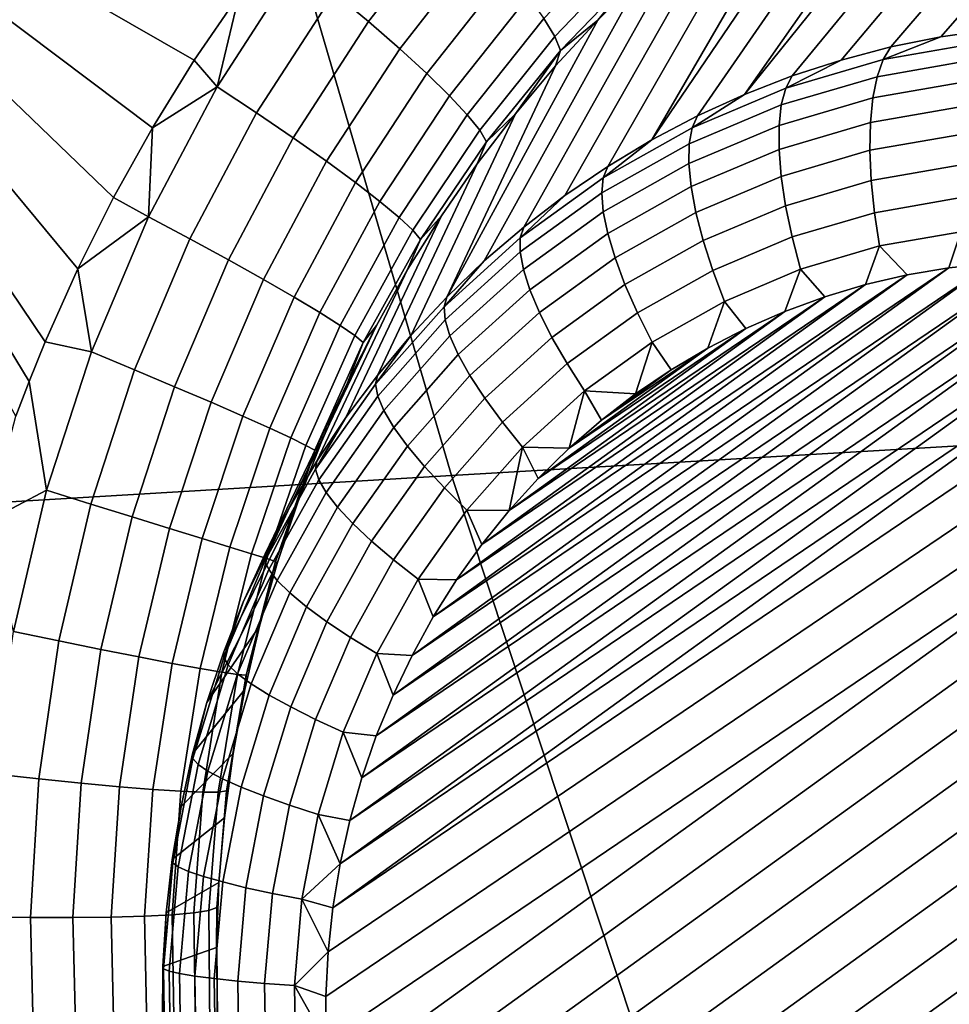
# Model space of a CAD drawing. Header units: metres. Extents: x -240 to 45, y -77 to 27.
# Tile 14 of 256: x -227.756 to -226.974, y -7.387 to -6.558. Entities that reach past the tile are written whole.
import ezdxf

# ---------------------------------------------------------------- set-up
doc = ezdxf.new("R2010")
doc.units = ezdxf.units.M
doc.layers.add('solid_102011X2', color=7, linetype='CONTINUOUS')

msp = doc.modelspace()

# ---------------------------------------------------------------- linework, layer by layer
at = {"layer": 'solid_102011X2'}
for points in [[(-226.197327, -6.116808, 297.800934), (-227.61319, -6.19047, 296.084045), (-227.392761, -6.94215, 295.94165), (-225.981155, -6.859543, 297.657959)], [(-227.61319, -6.19047, 296.084045), (-229.013855, -6.264938, 294.348694), (-228.788925, -7.025639, 294.207153), (-227.392761, -6.94215, 295.94165)], [(-226.654037, -6.248811, 274.818359), (-226.937943, -6.566638, 273.866241), (-226.980667, -6.572806, 273.880554), (-226.702881, -6.255571, 274.834534)], [(-226.702881, -6.255571, 274.834534), (-226.980667, -6.572806, 273.880554), (-227.02298, -6.581402, 273.894867), (-226.751312, -6.264852, 274.85022)], [(-226.751312, -6.264852, 274.85022), (-227.02298, -6.581402, 273.894867), (-227.064743, -6.5924, 273.909119), (-226.799225, -6.276611, 274.865295)], [(-226.799225, -6.276611, 274.865295), (-227.064743, -6.5924, 273.909119), (-227.105835, -6.605768, 273.923279), (-226.846573, -6.290825, 274.879761)], [(-226.846573, -6.290825, 274.879761), (-227.105835, -6.605768, 273.923279), (-227.146164, -6.621467, 273.937286), (-226.893234, -6.307447, 274.893555)], [(-226.939163, -6.326444, 274.906677), (-226.893234, -6.307447, 274.893555), (-227.146164, -6.621467, 273.937286)], [(-227.748398, -6.862984, 275.304718), (-227.759521, -6.892343, 275.305206), (-228.073685, -6.326591, 275.384491)], [(-227.734924, -6.82974, 275.303894), (-227.748398, -6.862984, 275.304718), (-228.073685, -6.326591, 275.384491)], [(-227.707535, -6.768261, 275.301697), (-227.734924, -6.82974, 275.303894), (-228.073685, -6.326591, 275.384491)], [(-227.677429, -6.70815, 275.298553), (-227.707535, -6.768261, 275.301697), (-228.073685, -6.326591, 275.384491)], [(-227.644684, -6.649456, 275.294495), (-227.677429, -6.70815, 275.298553), (-228.073685, -6.326591, 275.384491)], [(-227.609421, -6.592434, 275.289459), (-227.644684, -6.649456, 275.294495), (-228.073685, -6.326591, 275.384491)], [(-227.571686, -6.537113, 275.283447), (-227.609421, -6.592434, 275.289459), (-228.073685, -6.326591, 275.384491)], [(-226.984253, -6.347772, 274.919067), (-226.939163, -6.326444, 274.906677), (-227.146164, -6.621467, 273.937286), (-227.185577, -6.63945, 273.951111)], [(-226.984253, -6.347772, 274.919067), (-227.185577, -6.63945, 273.951111), (-227.223969, -6.659665, 273.964752), (-227.028427, -6.371399, 274.930695)], [(-227.071609, -6.397277, 274.941528), (-227.028427, -6.371399, 274.930695), (-227.223969, -6.659665, 273.964752)], [(-227.113724, -6.425369, 274.951569), (-227.071609, -6.397277, 274.941528), (-227.223969, -6.659665, 273.964752), (-227.26123, -6.682052, 273.978119)], [(-227.154678, -6.455626, 274.960754), (-227.113724, -6.425369, 274.951569), (-227.26123, -6.682052, 273.978119), (-227.297256, -6.706546, 273.99118)], [(-227.390671, -6.467915, 275.227692), (-227.462601, -6.560025, 275.240173), (-227.491562, -6.535785, 275.259308), (-227.417419, -6.440656, 275.245972)], [(-227.194382, -6.487997, 274.969116), (-227.154678, -6.455626, 274.960754), (-227.297256, -6.706546, 273.99118), (-227.331924, -6.733076, 274.003906)], [(-227.366608, -6.493706, 275.204254), (-227.436432, -6.582847, 275.215942), (-227.462601, -6.560025, 275.240173), (-227.390671, -6.467915, 275.227692)], [(-227.235931, -6.499702, 275.057465), (-227.30574, -6.572573, 275.069916), (-227.314957, -6.557347, 275.108337), (-227.243607, -6.482372, 275.095337)], [(-227.232758, -6.522434, 274.976624), (-227.194382, -6.487997, 274.969116), (-227.331924, -6.733076, 274.003906), (-227.365158, -6.761563, 274.016266)], [(-227.345688, -6.517517, 275.176178), (-227.413574, -6.603797, 275.187103), (-227.436432, -6.582847, 275.215942), (-227.366608, -6.493706, 275.204254)], [(-227.23233, -6.513196, 275.017517), (-227.300903, -6.584247, 275.02948), (-227.30574, -6.572573, 275.069916), (-227.235931, -6.499702, 275.057465)], [(-227.522751, -6.510612, 275.27298), (-227.590118, -6.614933, 275.283478), (-227.571686, -6.537113, 275.283447)], [(-227.491562, -6.535785, 275.259308), (-227.556946, -6.636908, 275.269012), (-227.590118, -6.614933, 275.283478), (-227.522751, -6.510612, 275.27298)], [(-227.23233, -6.513196, 275.017517), (-227.269699, -6.558884, 274.983276), (-227.300903, -6.584247, 275.02948)], [(-227.23233, -6.513196, 275.017517), (-227.232758, -6.522434, 274.976624), (-227.269699, -6.558884, 274.983276)], [(-227.328369, -6.538872, 275.143982), (-227.394485, -6.622459, 275.154236), (-227.413574, -6.603797, 275.187103), (-227.345688, -6.517517, 275.176178)], [(-227.269699, -6.558884, 274.983276), (-227.232758, -6.522434, 274.976624), (-227.365158, -6.761563, 274.016266), (-227.396835, -6.791923, 274.028198)], [(-227.590118, -6.614933, 275.283478), (-227.609421, -6.592434, 275.289459), (-227.571686, -6.537113, 275.283447)], [(-227.462601, -6.560025, 275.240173), (-227.526062, -6.657953, 275.249115), (-227.556946, -6.636908, 275.269012), (-227.491562, -6.535785, 275.259308)], [(-227.314957, -6.557347, 275.108337), (-227.379547, -6.638461, 275.118011), (-227.394485, -6.622459, 275.154236), (-227.328369, -6.538872, 275.143982)], [(-227.436432, -6.582847, 275.215942), (-227.498093, -6.67765, 275.224152), (-227.526062, -6.657953, 275.249115), (-227.462601, -6.560025, 275.240173)], [(-227.30513, -6.597284, 274.989044), (-227.269699, -6.558884, 274.983276), (-227.396835, -6.791923, 274.028198)], [(-227.30574, -6.572573, 275.069916), (-227.369049, -6.651482, 275.079102), (-227.379547, -6.638461, 275.118011), (-227.314957, -6.557347, 275.108337)], [(-227.300903, -6.584247, 275.02948), (-227.269699, -6.558884, 274.983276), (-227.30513, -6.597284, 274.989044)], [(-227.300903, -6.584247, 275.02948), (-227.36322, -6.661265, 275.03833), (-227.369049, -6.651482, 275.079102), (-227.30574, -6.572573, 275.069916)], [(-226.945343, -6.57746, 273.840332), (-227.029404, -6.592056, 273.868591), (-226.980667, -6.572806, 273.880554), (-226.937943, -6.566638, 273.866241)], [(-227.029404, -6.592056, 273.868591), (-227.02298, -6.581402, 273.894867), (-226.980667, -6.572806, 273.880554)], [(-227.029404, -6.592056, 273.868591), (-227.111328, -6.616145, 273.896698), (-227.064743, -6.5924, 273.909119), (-227.02298, -6.581402, 273.894867)], [(-227.029404, -6.592056, 273.868591), (-226.945343, -6.57746, 273.840332), (-226.951767, -6.592066, 273.815979), (-227.034485, -6.606426, 273.843811)], [(-227.413574, -6.603797, 275.187103), (-227.473587, -6.695607, 275.194672), (-227.498093, -6.67765, 275.224152), (-227.436432, -6.582847, 275.215942)], [(-227.300903, -6.584247, 275.02948), (-227.338959, -6.637564, 274.993927), (-227.36322, -6.661265, 275.03833)], [(-227.300903, -6.584247, 275.02948), (-227.30513, -6.597284, 274.989044), (-227.338959, -6.637564, 274.993927)], [(-227.590118, -6.614933, 275.283478), (-227.644684, -6.649456, 275.294495), (-227.609421, -6.592434, 275.289459)], [(-227.338959, -6.637564, 274.993927), (-227.30513, -6.597284, 274.989044), (-227.396835, -6.791923, 274.028198), (-227.42688, -6.824068, 274.039703)], [(-227.111328, -6.616145, 273.896698), (-227.029404, -6.592056, 273.868591), (-227.034485, -6.606426, 273.843811), (-227.115082, -6.630125, 273.87146)], [(-227.111328, -6.616145, 273.896698), (-227.105835, -6.605768, 273.923279), (-227.064743, -6.5924, 273.909119)], [(-227.034485, -6.606426, 273.843811), (-226.951767, -6.592066, 273.815979), (-226.957077, -6.610138, 273.793823), (-227.038055, -6.624199, 273.821075)], [(-227.394485, -6.622459, 275.154236), (-227.453033, -6.711464, 275.161224), (-227.473587, -6.695607, 275.194672), (-227.413574, -6.603797, 275.187103)], [(-227.111328, -6.616145, 273.896698), (-227.190155, -6.649444, 273.924225), (-227.146164, -6.621467, 273.937286), (-227.105835, -6.605768, 273.923279)], [(-227.115082, -6.630125, 273.87146), (-227.034485, -6.606426, 273.843811), (-227.038055, -6.624199, 273.821075), (-227.116974, -6.647404, 273.848114)], [(-227.590118, -6.614933, 275.283478), (-227.647949, -6.724396, 275.290405), (-227.644684, -6.649456, 275.294495)], [(-227.556946, -6.636908, 275.269012), (-227.613083, -6.743016, 275.275208), (-227.647949, -6.724396, 275.290405), (-227.590118, -6.614933, 275.283478)], [(-227.038055, -6.624199, 273.821075), (-226.957077, -6.610138, 273.793823), (-226.961166, -6.631295, 273.774261), (-227.040085, -6.644999, 273.800842)], [(-227.379547, -6.638461, 275.118011), (-227.436859, -6.724907, 275.124481), (-227.453033, -6.711464, 275.161224), (-227.394485, -6.622459, 275.154236)], [(-227.190155, -6.649444, 273.924225), (-227.111328, -6.616145, 273.896698), (-227.115082, -6.630125, 273.87146), (-227.192627, -6.662885, 273.898529)], [(-227.190155, -6.649444, 273.924225), (-227.185577, -6.63945, 273.951111), (-227.146164, -6.621467, 273.937286)], [(-227.192627, -6.662885, 273.898529), (-227.115082, -6.630125, 273.87146), (-227.116974, -6.647404, 273.848114), (-227.192902, -6.67948, 273.874634)], [(-227.116974, -6.647404, 273.848114), (-227.038055, -6.624199, 273.821075), (-227.040085, -6.644999, 273.800842), (-227.117004, -6.667615, 273.827179)], [(-227.040085, -6.644999, 273.800842), (-226.961166, -6.631295, 273.774261), (-226.963928, -6.655088, 273.757751), (-227.040512, -6.668386, 273.783539)], [(-227.526062, -6.657953, 275.249115), (-227.580597, -6.760729, 275.254639), (-227.613083, -6.743016, 275.275208), (-227.556946, -6.636908, 275.269012)], [(-227.371048, -6.679646, 274.997955), (-227.338959, -6.637564, 274.993927), (-227.42688, -6.824068, 274.039703), (-227.4552, -6.857904, 274.05072)], [(-227.369049, -6.651482, 275.079102), (-227.425354, -6.735667, 275.085175), (-227.436859, -6.724907, 275.124481), (-227.379547, -6.638461, 275.118011)], [(-227.36322, -6.661265, 275.03833), (-227.338959, -6.637564, 274.993927), (-227.371048, -6.679646, 274.997955)], [(-227.190155, -6.649444, 273.924225), (-227.264954, -6.691562, 273.950897), (-227.223969, -6.659665, 273.964752), (-227.185577, -6.63945, 273.951111)], [(-227.192902, -6.67948, 273.874634), (-227.116974, -6.647404, 273.848114), (-227.117004, -6.667615, 273.827179), (-227.19101, -6.698879, 273.853058)], [(-227.117004, -6.667615, 273.827179), (-227.040085, -6.644999, 273.800842), (-227.040512, -6.668386, 273.783539), (-227.115143, -6.690333, 273.809113)], [(-227.647949, -6.724396, 275.290405), (-227.677429, -6.70815, 275.298553), (-227.644684, -6.649456, 275.294495)], [(-227.36322, -6.661265, 275.03833), (-227.418777, -6.743531, 275.044098), (-227.425354, -6.735667, 275.085175), (-227.369049, -6.651482, 275.079102)], [(-227.264954, -6.691562, 273.950897), (-227.190155, -6.649444, 273.924225), (-227.192627, -6.662885, 273.898529), (-227.266205, -6.704321, 273.924774)], [(-227.040512, -6.668386, 273.783539), (-226.963928, -6.655088, 273.757751), (-226.965302, -6.681015, 273.744629), (-227.039322, -6.693866, 273.769531)], [(-227.498093, -6.67765, 275.224152), (-227.551147, -6.777183, 275.229034), (-227.580597, -6.760729, 275.254639), (-227.526062, -6.657953, 275.249115)], [(-227.418777, -6.743531, 275.044098), (-227.36322, -6.661265, 275.03833), (-227.371048, -6.679646, 274.997955), (-227.401337, -6.723447, 275.001099)], [(-227.266205, -6.704321, 273.924774), (-227.192627, -6.662885, 273.898529), (-227.192902, -6.67948, 273.874634), (-227.264954, -6.720052, 273.90033)], [(-227.264954, -6.691562, 273.950897), (-227.26123, -6.682052, 273.978119), (-227.223969, -6.659665, 273.964752)], [(-227.19101, -6.698879, 273.853058), (-227.117004, -6.667615, 273.827179), (-227.115143, -6.690333, 273.809113), (-227.186966, -6.72067, 273.834198)], [(-227.115143, -6.690333, 273.809113), (-227.040512, -6.668386, 273.783539), (-227.039322, -6.693866, 273.769531), (-227.11145, -6.715075, 273.79425)], [(-227.473587, -6.695607, 275.194672), (-227.525314, -6.79205, 275.198975), (-227.551147, -6.777183, 275.229034), (-227.498093, -6.67765, 275.224152)], [(-227.401337, -6.723447, 275.001099), (-227.371048, -6.679646, 274.997955), (-227.4552, -6.857904, 274.05072), (-227.481705, -6.893331, 274.061249)], [(-227.264954, -6.720052, 273.90033), (-227.192902, -6.67948, 273.874634), (-227.19101, -6.698879, 273.853058), (-227.26123, -6.738422, 273.878082)], [(-227.039322, -6.693866, 273.769531), (-226.965302, -6.681015, 273.744629), (-226.965286, -6.708526, 273.735168), (-227.036545, -6.720899, 273.759155)], [(-227.264954, -6.691562, 273.950897), (-227.334854, -6.742006, 273.97641), (-227.297256, -6.706546, 273.99118), (-227.26123, -6.682052, 273.978119)], [(-227.453033, -6.711464, 275.161224), (-227.503601, -6.805035, 275.165009), (-227.525314, -6.79205, 275.198975), (-227.473587, -6.695607, 275.194672)], [(-227.334854, -6.742006, 273.97641), (-227.264954, -6.691562, 273.950897), (-227.266205, -6.704321, 273.924774), (-227.334976, -6.753949, 273.94986)], [(-227.186966, -6.72067, 273.834198), (-227.115143, -6.690333, 273.809113), (-227.11145, -6.715075, 273.79425), (-227.180847, -6.744393, 273.818512)], [(-227.11145, -6.715075, 273.79425), (-227.039322, -6.693866, 273.769531), (-227.036545, -6.720899, 273.759155), (-227.105988, -6.741318, 273.782959)], [(-227.334976, -6.753949, 273.94986), (-227.266205, -6.704321, 273.924774), (-227.264954, -6.720052, 273.90033), (-227.332291, -6.768645, 273.924896)], [(-227.26123, -6.738422, 273.878082), (-227.19101, -6.698879, 273.853058), (-227.186966, -6.72067, 273.834198), (-227.255096, -6.759042, 273.858521)], [(-227.647949, -6.724396, 275.290405), (-227.707535, -6.768261, 275.301697), (-227.677429, -6.70815, 275.298553)], [(-227.436859, -6.724907, 275.124481), (-227.486465, -6.815877, 275.127869), (-227.503601, -6.805035, 275.165009), (-227.453033, -6.711464, 275.161224)], [(-227.334854, -6.742006, 273.97641), (-227.331924, -6.733076, 274.003906), (-227.297256, -6.706546, 273.99118)], [(-227.036545, -6.720899, 273.759155), (-226.965286, -6.708526, 273.735168), (-226.963867, -6.737039, 273.729584), (-227.032257, -6.748912, 273.752594)], [(-227.332291, -6.768645, 273.924896), (-227.264954, -6.720052, 273.90033), (-227.26123, -6.738422, 273.878082), (-227.326859, -6.785783, 273.902039)], [(-227.255096, -6.759042, 273.858521), (-227.186966, -6.72067, 273.834198), (-227.180847, -6.744393, 273.818512), (-227.246704, -6.781476, 273.84201)], [(-227.180847, -6.744393, 273.818512), (-227.11145, -6.715075, 273.79425), (-227.105988, -6.741318, 273.782959), (-227.172806, -6.769545, 273.806305)], [(-227.105988, -6.741318, 273.782959), (-227.036545, -6.720899, 273.759155), (-227.032257, -6.748912, 273.752594), (-227.098892, -6.768508, 273.775421)], [(-227.647949, -6.724396, 275.290405), (-227.695938, -6.837969, 275.293915), (-227.707535, -6.768261, 275.301697)], [(-227.613083, -6.743016, 275.275208), (-227.659698, -6.853106, 275.278107), (-227.695938, -6.837969, 275.293915), (-227.647949, -6.724396, 275.290405)], [(-227.429718, -6.768873, 275.003387), (-227.401337, -6.723447, 275.001099), (-227.481705, -6.893331, 274.061249), (-227.506332, -6.930244, 274.071228)], [(-227.425354, -6.735667, 275.085175), (-227.474228, -6.824362, 275.088226), (-227.486465, -6.815877, 275.127869), (-227.436859, -6.724907, 275.124481)], [(-227.418777, -6.743531, 275.044098), (-227.401337, -6.723447, 275.001099), (-227.429718, -6.768873, 275.003387)], [(-227.418777, -6.743531, 275.044098), (-227.467133, -6.830321, 275.046906), (-227.474228, -6.824362, 275.088226), (-227.425354, -6.735667, 275.085175)], [(-227.334854, -6.742006, 273.97641), (-227.399017, -6.800184, 274.000427), (-227.365158, -6.761563, 274.016266), (-227.331924, -6.733076, 274.003906)], [(-227.326859, -6.785783, 273.902039), (-227.26123, -6.738422, 273.878082), (-227.255096, -6.759042, 273.858521), (-227.318787, -6.804999, 273.881744)], [(-227.032257, -6.748912, 273.752594), (-226.963867, -6.737039, 273.729584), (-226.973938, -6.767347, 273.732239), (-227.009232, -6.773327, 273.74411)], [(-226.963867, -6.737039, 273.729584), (-226.93837, -6.763551, 273.720398), (-226.973938, -6.767347, 273.732239)], [(-227.580597, -6.760729, 275.254639), (-227.625931, -6.867383, 275.256927), (-227.659698, -6.853106, 275.278107), (-227.613083, -6.743016, 275.275208)], [(-227.467133, -6.830321, 275.046906), (-227.418777, -6.743531, 275.044098), (-227.429718, -6.768873, 275.003387), (-227.456085, -6.815832, 275.004822)], [(-227.399017, -6.800184, 274.000427), (-227.334854, -6.742006, 273.97641), (-227.334976, -6.753949, 273.94986), (-227.398102, -6.811186, 273.973511)], [(-227.246704, -6.781476, 273.84201), (-227.180847, -6.744393, 273.818512), (-227.172806, -6.769545, 273.806305), (-227.236221, -6.805248, 273.828918)], [(-227.172806, -6.769545, 273.806305), (-227.105988, -6.741318, 273.782959), (-227.098892, -6.768508, 273.775421), (-227.16301, -6.795595, 273.797821)], [(-227.398102, -6.811186, 273.973511), (-227.334976, -6.753949, 273.94986), (-227.332291, -6.768645, 273.924896), (-227.394104, -6.824688, 273.948059)], [(-227.098892, -6.768508, 273.775421), (-227.032257, -6.748912, 273.752594), (-227.044052, -6.781451, 273.755951), (-227.078369, -6.791714, 273.767731)], [(-227.032257, -6.748912, 273.752594), (-227.009232, -6.773327, 273.74411), (-227.044052, -6.781451, 273.755951)], [(-227.551147, -6.777183, 275.229034), (-227.595306, -6.880513, 275.230804), (-227.625931, -6.867383, 275.256927), (-227.580597, -6.760729, 275.254639)], [(-227.468277, -7.196647, 273.916351), (-226.86676, -6.762526, 273.696899), (-226.830978, -6.765303, 273.685333)], [(-227.468277, -7.196647, 273.916351), (-227.456131, -7.161446, 273.910553), (-226.86676, -6.762526, 273.696899)], [(-227.456131, -7.161446, 273.910553), (-226.902588, -6.761939, 273.708618), (-226.86676, -6.762526, 273.696899)], [(-227.456131, -7.161446, 273.910553), (-227.442032, -7.127048, 273.904175), (-226.902588, -6.761939, 273.708618)], [(-227.442032, -7.127048, 273.904175), (-226.93837, -6.763551, 273.720398), (-226.902588, -6.761939, 273.708618)], [(-227.442032, -7.127048, 273.904175), (-227.426056, -7.093649, 273.897217), (-226.93837, -6.763551, 273.720398)], [(-227.426056, -7.093649, 273.897217), (-226.973938, -6.767347, 273.732239), (-226.93837, -6.763551, 273.720398)], [(-227.399017, -6.800184, 274.000427), (-227.396835, -6.791923, 274.028198), (-227.365158, -6.761563, 274.016266)], [(-227.318787, -6.804999, 273.881744), (-227.255096, -6.759042, 273.858521), (-227.246704, -6.781476, 273.84201), (-227.308243, -6.825889, 273.864441)], [(-227.695938, -6.837969, 275.293915), (-227.734924, -6.82974, 275.303894), (-227.707535, -6.768261, 275.301697)], [(-227.456085, -6.815832, 275.004822), (-227.429718, -6.768873, 275.003387), (-227.506332, -6.930244, 274.071228), (-227.528992, -6.968537, 274.080627)], [(-227.486588, -7.269085, 273.926117), (-226.795425, -6.770263, 273.67395), (-226.760178, -6.777381, 273.66275)], [(-227.486588, -7.269085, 273.926117), (-227.478439, -7.232588, 273.921539), (-226.795425, -6.770263, 273.67395)], [(-227.478439, -7.232588, 273.921539), (-226.830978, -6.765303, 273.685333), (-226.795425, -6.770263, 273.67395)], [(-227.478439, -7.232588, 273.921539), (-227.468277, -7.196647, 273.916351), (-226.830978, -6.765303, 273.685333)], [(-227.426056, -7.093649, 273.897217), (-227.408218, -7.061282, 273.889679), (-226.973938, -6.767347, 273.732239)], [(-227.408218, -7.061282, 273.889679), (-227.009232, -6.773327, 273.74411), (-226.973938, -6.767347, 273.732239)], [(-227.394104, -6.824688, 273.948059), (-227.332291, -6.768645, 273.924896), (-227.326859, -6.785783, 273.902039), (-227.3871, -6.840405, 273.924591)], [(-227.236221, -6.805248, 273.828918), (-227.172806, -6.769545, 273.806305), (-227.16301, -6.795595, 273.797821), (-227.223862, -6.829857, 273.819519)], [(-227.16301, -6.795595, 273.797821), (-227.098892, -6.768508, 273.775421), (-227.112, -6.804056, 273.779358), (-227.144882, -6.818462, 273.790894)], [(-227.098892, -6.768508, 273.775421), (-227.078369, -6.791714, 273.767731), (-227.112, -6.804056, 273.779358)], [(-227.525314, -6.79205, 275.198975), (-227.568451, -6.892235, 275.200256), (-227.595306, -6.880513, 275.230804), (-227.551147, -6.777183, 275.229034)], [(-227.492676, -7.306042, 273.930023), (-226.760178, -6.777381, 273.66275), (-226.725357, -6.786636, 273.651825)], [(-227.492676, -7.306042, 273.930023), (-227.486588, -7.269085, 273.926117), (-226.760178, -6.777381, 273.66275)], [(-227.408218, -7.061282, 273.889679), (-227.388626, -7.030138, 273.881653), (-227.009232, -6.773327, 273.74411)], [(-227.388626, -7.030138, 273.881653), (-227.044052, -6.781451, 273.755951), (-227.009232, -6.773327, 273.74411)], [(-227.492676, -7.306042, 273.930023), (-226.725357, -6.786636, 273.651825), (-226.691086, -6.797991, 273.641205), (-227.496704, -7.343329, 273.933258)], [(-227.388626, -7.030138, 273.881653), (-227.367294, -7.000237, 273.873138), (-227.044052, -6.781451, 273.755951)], [(-227.3871, -6.840405, 273.924591), (-227.326859, -6.785783, 273.902039), (-227.318787, -6.804999, 273.881744), (-227.377243, -6.858003, 273.903625)], [(-227.367294, -7.000237, 273.873138), (-227.078369, -6.791714, 273.767731), (-227.044052, -6.781451, 273.755951)], [(-227.308243, -6.825889, 273.864441), (-227.246704, -6.781476, 273.84201), (-227.236221, -6.805248, 273.828918), (-227.295471, -6.848009, 273.850525)], [(-227.503601, -6.805035, 275.165009), (-227.545868, -6.902316, 275.165863), (-227.568451, -6.892235, 275.200256), (-227.525314, -6.79205, 275.198975)], [(-227.399017, -6.800184, 274.000427), (-227.456726, -6.865415, 274.022705), (-227.42688, -6.824068, 274.039703), (-227.396835, -6.791923, 274.028198)], [(-227.367294, -7.000237, 273.873138), (-227.34436, -6.971756, 273.864136), (-227.078369, -6.791714, 273.767731)], [(-227.34436, -6.971756, 273.864136), (-227.112, -6.804056, 273.779358), (-227.078369, -6.791714, 273.767731)], [(-227.223862, -6.829857, 273.819519), (-227.16301, -6.795595, 273.797821), (-227.176849, -6.83486, 273.802216), (-227.207855, -6.853213, 273.813293)], [(-227.16301, -6.795595, 273.797821), (-227.144882, -6.818462, 273.790894), (-227.176849, -6.83486, 273.802216)], [(-227.486465, -6.815877, 275.127869), (-227.528046, -6.910554, 275.128357), (-227.545868, -6.902316, 275.165863), (-227.503601, -6.805035, 275.165009)], [(-227.496704, -7.343329, 273.933258), (-226.691086, -6.797991, 273.641205), (-226.65744, -6.81143, 273.63089), (-227.498657, -7.38082, 273.935852)], [(-227.456726, -6.865415, 274.022705), (-227.399017, -6.800184, 274.000427), (-227.398102, -6.811186, 273.973511), (-227.45488, -6.875361, 273.995422)], [(-227.377243, -6.858003, 273.903625), (-227.318787, -6.804999, 273.881744), (-227.308243, -6.825889, 273.864441), (-227.364746, -6.877112, 273.88559)], [(-227.34436, -6.971756, 273.864136), (-227.319824, -6.944722, 273.854706), (-227.112, -6.804056, 273.779358)], [(-227.319824, -6.944722, 273.854706), (-227.144882, -6.818462, 273.790894), (-227.112, -6.804056, 273.779358)], [(-227.295471, -6.848009, 273.850525), (-227.236221, -6.805248, 273.828918), (-227.223862, -6.829857, 273.819519), (-227.280716, -6.870892, 273.840271)], [(-227.498657, -7.38082, 273.935852), (-226.65744, -6.81143, 273.63089), (-226.624557, -6.826897, 273.620911), (-227.49852, -7.418451, 273.937744)], [(-227.45488, -6.875361, 273.995422), (-227.398102, -6.811186, 273.973511), (-227.394104, -6.824688, 273.948059), (-227.449692, -6.887524, 273.969513)], [(-227.480331, -6.864186, 275.005463), (-227.456085, -6.815832, 275.004822), (-227.528992, -6.968537, 274.080627), (-227.549622, -7.008097, 274.089417)], [(-227.474228, -6.824362, 275.088226), (-227.51532, -6.916787, 275.08847), (-227.528046, -6.910554, 275.128357), (-227.486465, -6.815877, 275.127869)], [(-227.467133, -6.830321, 275.046906), (-227.456085, -6.815832, 275.004822), (-227.480331, -6.864186, 275.005463)], [(-227.319824, -6.944722, 273.854706), (-227.293839, -6.919287, 273.844879), (-227.144882, -6.818462, 273.790894)], [(-227.293839, -6.919287, 273.844879), (-227.176849, -6.83486, 273.802216), (-227.144882, -6.818462, 273.790894)], [(-227.695938, -6.837969, 275.293915), (-227.733856, -6.954639, 275.294281), (-227.748398, -6.862984, 275.304718), (-227.734924, -6.82974, 275.303894)], [(-227.467133, -6.830321, 275.046906), (-227.507935, -6.920889, 275.046967), (-227.51532, -6.916787, 275.08847), (-227.474228, -6.824362, 275.088226)], [(-227.507935, -6.920889, 275.046967), (-227.467133, -6.830321, 275.046906), (-227.480331, -6.864186, 275.005463), (-227.50238, -6.913826, 275.005249)], [(-227.496307, -7.456047, 273.938965), (-227.49852, -7.418451, 273.937744), (-226.624557, -6.826897, 273.620911)], [(-227.496307, -7.456047, 273.938965), (-226.624557, -6.826897, 273.620911), (-226.592468, -6.844385, 273.611298), (-227.491989, -7.493578, 273.939484)], [(-227.456726, -6.865415, 274.022705), (-227.4552, -6.857904, 274.05072), (-227.42688, -6.824068, 274.039703)], [(-227.449692, -6.887524, 273.969513), (-227.394104, -6.824688, 273.948059), (-227.3871, -6.840405, 273.924591), (-227.441269, -6.901648, 273.945496)], [(-227.364746, -6.877112, 273.88559), (-227.308243, -6.825889, 273.864441), (-227.295471, -6.848009, 273.850525), (-227.349869, -6.897326, 273.870911)], [(-227.280716, -6.870892, 273.840271), (-227.223862, -6.829857, 273.819519), (-227.237747, -6.873446, 273.824127)], [(-227.223862, -6.829857, 273.819519), (-227.207855, -6.853213, 273.813293), (-227.237747, -6.873446, 273.824127)], [(-227.659698, -6.853106, 275.278107), (-227.696548, -6.9662, 275.277924), (-227.733856, -6.954639, 275.294281), (-227.695938, -6.837969, 275.293915)], [(-227.293839, -6.919287, 273.844879), (-227.266434, -6.89549, 273.834686), (-227.176849, -6.83486, 273.802216)], [(-227.266434, -6.89549, 273.834686), (-227.207855, -6.853213, 273.813293), (-227.176849, -6.83486, 273.802216)], [(-227.491989, -7.493578, 273.939484), (-226.592468, -6.844385, 273.611298), (-226.561417, -6.863772, 273.602142), (-227.485611, -7.530772, 273.939331)], [(-227.441269, -6.901648, 273.945496), (-227.3871, -6.840405, 273.924591), (-227.377243, -6.858003, 273.903625), (-227.42981, -6.917432, 273.92392)], [(-227.625931, -6.867383, 275.256927), (-227.661804, -6.976967, 275.256256), (-227.696548, -6.9662, 275.277924), (-227.659698, -6.853106, 275.278107)], [(-227.349869, -6.897326, 273.870911), (-227.295471, -6.848009, 273.850525), (-227.280716, -6.870892, 273.840271), (-227.332916, -6.918217, 273.859833)], [(-227.266434, -6.89549, 273.834686), (-227.237747, -6.873446, 273.824127), (-227.207855, -6.853213, 273.813293)], [(-227.733856, -6.954639, 275.294281), (-227.782928, -6.980315, 275.304626), (-227.759521, -6.892343, 275.305206), (-227.748398, -6.862984, 275.304718)], [(-227.456726, -6.865415, 274.022705), (-227.507263, -6.936933, 274.042938), (-227.481705, -6.893331, 274.061249), (-227.4552, -6.857904, 274.05072)], [(-227.485611, -7.530772, 273.939331), (-226.561417, -6.863772, 273.602142), (-226.531418, -6.885045, 273.593414), (-227.477173, -7.567597, 273.938477)], [(-227.42981, -6.917432, 273.92392), (-227.377243, -6.858003, 273.903625), (-227.364746, -6.877112, 273.88559), (-227.415543, -6.934544, 273.905212)], [(-225.981155, -6.859543, 297.657959), (-227.392761, -6.94215, 295.94165), (-227.147232, -7.683289, 295.783081), (-225.740387, -7.591862, 297.498688)], [(-227.595306, -6.880513, 275.230804), (-227.630325, -6.986725, 275.229675), (-227.661804, -6.976967, 275.256256), (-227.625931, -6.867383, 275.256927)], [(-227.50238, -6.913826, 275.005249), (-227.480331, -6.864186, 275.005463), (-227.549622, -7.008097, 274.089417), (-227.568176, -7.048806, 274.097595)], [(-227.507263, -6.936933, 274.042938), (-227.456726, -6.865415, 274.022705), (-227.45488, -6.875361, 273.995422), (-227.504608, -6.945722, 274.01535)], [(-227.332916, -6.918217, 273.859833), (-227.280716, -6.870892, 273.840271), (-227.293839, -6.919287, 273.844879)], [(-227.280716, -6.870892, 273.840271), (-227.266434, -6.89549, 273.834686), (-227.293839, -6.919287, 273.844879)], [(-227.280716, -6.870892, 273.840271), (-227.237747, -6.873446, 273.824127), (-227.266434, -6.89549, 273.834686)], [(-227.504608, -6.945722, 274.01535), (-227.45488, -6.875361, 273.995422), (-227.449692, -6.887524, 273.969513), (-227.498383, -6.956418, 273.989014)], [(-227.415543, -6.934544, 273.905212), (-227.364746, -6.877112, 273.88559), (-227.349869, -6.897326, 273.870911), (-227.398773, -6.952621, 273.889771)], [(-227.568451, -6.892235, 275.200256), (-227.602737, -6.99528, 275.1987), (-227.630325, -6.986725, 275.229675), (-227.595306, -6.880513, 275.230804)], [(-227.498383, -6.956418, 273.989014), (-227.449692, -6.887524, 273.969513), (-227.441269, -6.901648, 273.945496), (-227.488739, -6.968794, 273.964508)], [(-227.477173, -7.567597, 273.938477), (-226.531418, -6.885045, 273.593414), (-226.502731, -6.90802, 273.585205), (-227.466751, -7.603756, 273.93692)], [(-227.545868, -6.902316, 275.165863), (-227.57959, -7.002461, 275.163971), (-227.602737, -6.99528, 275.1987), (-227.568451, -6.892235, 275.200256)], [(-227.507263, -6.936933, 274.042938), (-227.506332, -6.930244, 274.071228), (-227.481705, -6.893331, 274.061249)], [(-227.528046, -6.910554, 275.128357), (-227.56134, -7.008126, 275.12619), (-227.57959, -7.002461, 275.163971), (-227.545868, -6.902316, 275.165863)], [(-227.488739, -6.968794, 273.964508), (-227.441269, -6.901648, 273.945496), (-227.42981, -6.917432, 273.92392), (-227.475861, -6.982589, 273.942383)], [(-227.398773, -6.952621, 273.889771), (-227.349869, -6.897326, 273.870911), (-227.332916, -6.918217, 273.859833), (-227.379852, -6.97128, 273.87793)], [(-227.51532, -6.916787, 275.08847), (-227.548355, -7.012162, 275.08609), (-227.56134, -7.008126, 275.12619), (-227.528046, -6.910554, 275.128357)], [(-227.466751, -7.603756, 273.93692), (-226.502731, -6.90802, 273.585205), (-226.475357, -6.932666, 273.577515), (-227.454361, -7.639213, 273.934692)], [(-227.522125, -6.964598, 275.004303), (-227.50238, -6.913826, 275.005249), (-227.568176, -7.048806, 274.097595), (-227.584579, -7.090547, 274.105133)], [(-227.507935, -6.920889, 275.046967), (-227.540894, -7.014488, 275.044495), (-227.548355, -7.012162, 275.08609), (-227.51532, -6.916787, 275.08847)], [(-227.507935, -6.920889, 275.046967), (-227.522125, -6.964598, 275.004303), (-227.540894, -7.014488, 275.044495)], [(-227.507935, -6.920889, 275.046967), (-227.50238, -6.913826, 275.005249), (-227.522125, -6.964598, 275.004303)], [(-227.475861, -6.982589, 273.942383), (-227.42981, -6.917432, 273.92392), (-227.415543, -6.934544, 273.905212), (-227.460052, -6.997512, 273.923035)], [(-227.379852, -6.97128, 273.87793), (-227.332916, -6.918217, 273.859833), (-227.34436, -6.971756, 273.864136)], [(-227.332916, -6.918217, 273.859833), (-227.319824, -6.944722, 273.854706), (-227.34436, -6.971756, 273.864136)], [(-227.332916, -6.918217, 273.859833), (-227.293839, -6.919287, 273.844879), (-227.319824, -6.944722, 273.854706)], [(-227.507263, -6.936933, 274.042938), (-227.550079, -7.0139, 274.060944), (-227.528992, -6.968537, 274.080627), (-227.506332, -6.930244, 274.071228)], [(-227.550079, -7.0139, 274.060944), (-227.507263, -6.936933, 274.042938), (-227.504608, -6.945722, 274.01535), (-227.546707, -7.021443, 274.033051)], [(-227.460052, -6.997512, 273.923035), (-227.415543, -6.934544, 273.905212), (-227.398773, -6.952621, 273.889771), (-227.44162, -7.013246, 273.906952)], [(-227.454361, -7.639213, 273.934692), (-226.475357, -6.932666, 273.577515), (-226.449509, -6.958776, 273.570404), (-227.440125, -7.673706, 273.931824)], [(-227.392761, -6.94215, 295.94165), (-228.788925, -7.025639, 294.207153), (-228.538406, -7.775663, 294.049469), (-227.147232, -7.683289, 295.783081)], [(-227.546707, -7.021443, 274.033051), (-227.504608, -6.945722, 274.01535), (-227.498383, -6.956418, 273.989014), (-227.539612, -7.03056, 274.006348)], [(-227.733856, -6.954639, 275.294281), (-227.76152, -7.073428, 275.291718), (-227.782928, -6.980315, 275.304626)], [(-227.696548, -6.9662, 275.277924), (-227.723465, -7.081346, 275.274933), (-227.76152, -7.073428, 275.291718), (-227.733856, -6.954639, 275.294281)], [(-227.44162, -7.013246, 273.906952), (-227.398773, -6.952621, 273.889771), (-227.379852, -6.97128, 273.87793), (-227.420975, -7.029458, 273.894409)], [(-227.539612, -7.03056, 274.006348), (-227.498383, -6.956418, 273.989014), (-227.488739, -6.968794, 273.964508), (-227.528915, -7.041056, 273.981415)], [(-227.440125, -7.673706, 273.931824), (-226.449509, -6.958776, 273.570404), (-226.425186, -6.98629, 273.563843), (-227.424072, -7.70719, 273.928284)], [(-227.661804, -6.976967, 275.256256), (-227.688065, -7.088562, 275.252838), (-227.723465, -7.081346, 275.274933), (-227.696548, -6.9662, 275.277924)], [(-227.539505, -7.016384, 275.002563), (-227.522125, -6.964598, 275.004303), (-227.584579, -7.090547, 274.105133), (-227.598801, -7.133197, 274.112)], [(-227.550079, -7.0139, 274.060944), (-227.549622, -7.008097, 274.089417), (-227.528992, -6.968537, 274.080627)], [(-227.540894, -7.014488, 275.044495), (-227.522125, -6.964598, 275.004303), (-227.539505, -7.016384, 275.002563)], [(-227.528915, -7.041056, 273.981415), (-227.488739, -6.968794, 273.964508), (-227.475861, -6.982589, 273.942383), (-227.514862, -7.052711, 273.958771)], [(-227.420975, -7.029458, 273.894409), (-227.379852, -6.97128, 273.87793), (-227.367294, -7.000237, 273.873138), (-227.388626, -7.030138, 273.881653)], [(-227.379852, -6.97128, 273.87793), (-227.34436, -6.971756, 273.864136), (-227.367294, -7.000237, 273.873138)], [(-227.630325, -6.986725, 275.229675), (-227.656036, -7.094931, 275.225891), (-227.688065, -7.088562, 275.252838), (-227.661804, -6.976967, 275.256256)], [(-227.602737, -6.99528, 275.1987), (-227.628021, -7.100328, 275.194611), (-227.656036, -7.094931, 275.225891), (-227.630325, -6.986725, 275.229675)], [(-227.514862, -7.052711, 273.958771), (-227.475861, -6.982589, 273.942383), (-227.460052, -6.997512, 273.923035), (-227.497742, -7.065277, 273.938904)], [(-227.424072, -7.70719, 273.928284), (-226.425186, -6.98629, 273.563843), (-226.402588, -7.01495, 273.557922), (-227.406403, -7.73942, 273.924164)], [(-227.57959, -7.002461, 275.163971), (-227.604553, -7.104645, 275.159607), (-227.628021, -7.100328, 275.194611), (-227.602737, -6.99528, 275.1987)], [(-227.56134, -7.008126, 275.12619), (-227.586136, -7.107795, 275.121613), (-227.604553, -7.104645, 275.159607), (-227.57959, -7.002461, 275.163971)], [(-227.497742, -7.065277, 273.938904), (-227.460052, -6.997512, 273.923035), (-227.44162, -7.013246, 273.906952), (-227.477905, -7.078489, 273.922211)], [(-227.548355, -7.012162, 275.08609), (-227.573105, -7.109716, 275.08139), (-227.586136, -7.107795, 275.121613), (-227.56134, -7.008126, 275.12619)], [(-227.550079, -7.0139, 274.060944), (-227.584641, -7.095414, 274.076477), (-227.568176, -7.048806, 274.097595), (-227.549622, -7.008097, 274.089417)], [(-227.540894, -7.014488, 275.044495), (-227.565735, -7.11037, 275.039703), (-227.573105, -7.109716, 275.08139), (-227.548355, -7.012162, 275.08609)], [(-227.554428, -7.069009, 275.000153), (-227.539505, -7.016384, 275.002563), (-227.598801, -7.133197, 274.112)], [(-227.584641, -7.095414, 274.076477), (-227.550079, -7.0139, 274.060944), (-227.546707, -7.021443, 274.033051), (-227.580719, -7.101638, 274.04834)], [(-227.540894, -7.014488, 275.044495), (-227.554428, -7.069009, 275.000153), (-227.565735, -7.11037, 275.039703)], [(-227.540894, -7.014488, 275.044495), (-227.539505, -7.016384, 275.002563), (-227.554428, -7.069009, 275.000153)], [(-227.477905, -7.078489, 273.922211), (-227.44162, -7.013246, 273.906952), (-227.420975, -7.029458, 273.894409), (-227.455795, -7.092068, 273.909058)], [(-227.38707, -7.770453, 273.919434), (-227.406403, -7.73942, 273.924164), (-226.402588, -7.01495, 273.557922), (-226.381638, -7.044813, 273.552612)], [(-227.580719, -7.101638, 274.04834), (-227.546707, -7.021443, 274.033051), (-227.539612, -7.03056, 274.006348), (-227.572906, -7.109081, 274.021332)], [(-227.455795, -7.092068, 273.909058), (-227.420975, -7.029458, 273.894409), (-227.408218, -7.061282, 273.889679), (-227.426056, -7.093649, 273.897217)], [(-227.420975, -7.029458, 273.894409), (-227.388626, -7.030138, 273.881653), (-227.408218, -7.061282, 273.889679)], [(-227.572906, -7.109081, 274.021332), (-227.539612, -7.03056, 274.006348), (-227.528915, -7.041056, 273.981415), (-227.561371, -7.117587, 273.996002)], [(-227.561371, -7.117587, 273.996002), (-227.528915, -7.041056, 273.981415), (-227.514862, -7.052711, 273.958771), (-227.546341, -7.126974, 273.972931)], [(-227.366119, -7.800317, 273.914124), (-227.38707, -7.770453, 273.919434), (-226.381638, -7.044813, 273.552612), (-226.362289, -7.075847, 273.547882)], [(-227.584641, -7.095414, 274.076477), (-227.584579, -7.090547, 274.105133), (-227.568176, -7.048806, 274.097595)], [(-227.546341, -7.126974, 273.972931), (-227.514862, -7.052711, 273.958771), (-227.497742, -7.065277, 273.938904), (-227.528168, -7.137045, 273.952576)], [(-227.566849, -7.122349, 274.997009), (-227.554428, -7.069009, 275.000153), (-227.598801, -7.133197, 274.112), (-227.610794, -7.17663, 274.118164)], [(-227.565735, -7.11037, 275.039703), (-227.554428, -7.069009, 275.000153), (-227.566849, -7.122349, 274.997009)], [(-227.528168, -7.137045, 273.952576), (-227.497742, -7.065277, 273.938904), (-227.477905, -7.078489, 273.922211), (-227.507202, -7.147587, 273.935364)], [(-227.723465, -7.081346, 275.274933), (-227.740402, -7.197632, 275.269379), (-227.7789, -7.193395, 275.286499), (-227.76152, -7.073428, 275.291718)], [(-227.507202, -7.147587, 273.935364), (-227.477905, -7.078489, 273.922211), (-227.455795, -7.092068, 273.909058), (-227.483902, -7.158376, 273.921692)], [(-226.34462, -7.108077, 273.543762), (-227.343506, -7.828976, 273.908203), (-227.366119, -7.800317, 273.914124), (-226.362289, -7.075847, 273.547882)], [(-227.688065, -7.088562, 275.252838), (-227.704666, -7.201283, 275.246979), (-227.740402, -7.197632, 275.269379), (-227.723465, -7.081346, 275.274933)], [(-227.656036, -7.094931, 275.225891), (-227.672379, -7.204277, 275.219727), (-227.704666, -7.201283, 275.246979), (-227.688065, -7.088562, 275.252838)], [(-227.628021, -7.100328, 275.194611), (-227.644211, -7.206551, 275.188202), (-227.672379, -7.204277, 275.219727), (-227.656036, -7.094931, 275.225891)], [(-227.584641, -7.095414, 274.076477), (-227.61055, -7.180519, 274.089386), (-227.598801, -7.133197, 274.112), (-227.584579, -7.090547, 274.105133)], [(-227.61055, -7.180519, 274.089386), (-227.584641, -7.095414, 274.076477), (-227.580719, -7.101638, 274.04834), (-227.606201, -7.185365, 274.061005)], [(-227.483902, -7.158376, 273.921692), (-227.455795, -7.092068, 273.909058), (-227.442032, -7.127048, 273.904175), (-227.456131, -7.161446, 273.910553)], [(-227.455795, -7.092068, 273.909058), (-227.426056, -7.093649, 273.897217), (-227.442032, -7.127048, 273.904175)], [(-227.604553, -7.104645, 275.159607), (-227.620682, -7.208062, 275.153046), (-227.644211, -7.206551, 275.188202), (-227.628021, -7.100328, 275.194611)], [(-227.606201, -7.185365, 274.061005), (-227.580719, -7.101638, 274.04834), (-227.572906, -7.109081, 274.021332), (-227.597855, -7.191062, 274.033722)], [(-227.586136, -7.107795, 275.121613), (-227.60231, -7.208779, 275.114899), (-227.620682, -7.208062, 275.153046), (-227.604553, -7.104645, 275.159607)], [(-227.573105, -7.109716, 275.08139), (-227.589417, -7.208688, 275.074554), (-227.60231, -7.208779, 275.114899), (-227.586136, -7.107795, 275.121613)], [(-227.597855, -7.191062, 274.033722), (-227.572906, -7.109081, 274.021332), (-227.561371, -7.117587, 273.996002), (-227.585693, -7.197489, 274.008118)], [(-227.565735, -7.11037, 275.039703), (-227.582291, -7.207791, 275.032837), (-227.589417, -7.208688, 275.074554), (-227.573105, -7.109716, 275.08139)], [(-227.582291, -7.207791, 275.032837), (-227.565735, -7.11037, 275.039703), (-227.566849, -7.122349, 274.997009), (-227.576706, -7.176214, 274.993286)], [(-226.328583, -7.14156, 273.540253), (-227.319199, -7.85649, 273.901672), (-227.343506, -7.828976, 273.908203), (-226.34462, -7.108077, 273.543762)], [(-227.585693, -7.197489, 274.008118), (-227.561371, -7.117587, 273.996002), (-227.546341, -7.126974, 273.972931), (-227.569946, -7.20451, 273.98468)], [(-227.576706, -7.176214, 274.993286), (-227.566849, -7.122349, 274.997009), (-227.610794, -7.17663, 274.118164), (-227.620514, -7.220719, 274.123627)], [(-227.569946, -7.20451, 273.98468), (-227.546341, -7.126974, 273.972931), (-227.528168, -7.137045, 273.952576), (-227.55098, -7.211976, 273.963928)], [(-227.61055, -7.180519, 274.089386), (-227.610794, -7.17663, 274.118164), (-227.598801, -7.133197, 274.112)], [(-227.55098, -7.211976, 273.963928), (-227.528168, -7.137045, 273.952576), (-227.507202, -7.147587, 273.935364), (-227.52916, -7.219729, 273.946289)], [(-226.314346, -7.176054, 273.537354), (-227.29335, -7.8826, 273.894562), (-227.319199, -7.85649, 273.901672), (-226.328583, -7.14156, 273.540253)], [(-227.52916, -7.219729, 273.946289), (-227.507202, -7.147587, 273.935364), (-227.483902, -7.158376, 273.921692), (-227.504974, -7.227606, 273.93219)], [(-227.504974, -7.227606, 273.93219), (-227.483902, -7.158376, 273.921692), (-227.468277, -7.196647, 273.916351), (-227.478439, -7.232588, 273.921539)], [(-227.483902, -7.158376, 273.921692), (-227.456131, -7.161446, 273.910553), (-227.468277, -7.196647, 273.916351)], [(-227.583969, -7.230474, 274.988953), (-227.576706, -7.176214, 274.993286), (-227.620514, -7.220719, 274.123627), (-227.62793, -7.265336, 274.128387)], [(-227.61055, -7.180519, 274.089386), (-227.627502, -7.268217, 274.099457), (-227.620514, -7.220719, 274.123627), (-227.610794, -7.17663, 274.118164)], [(-227.582291, -7.207791, 275.032837), (-227.576706, -7.176214, 274.993286), (-227.583969, -7.230474, 274.988953)], [(-226.301956, -7.211511, 273.535156), (-227.265976, -7.907247, 273.886871), (-227.29335, -7.8826, 273.894562), (-226.314346, -7.176054, 273.537354)], [(-227.627502, -7.268217, 274.099457), (-227.61055, -7.180519, 274.089386), (-227.606201, -7.185365, 274.061005), (-227.622879, -7.271644, 274.070953)], [(-227.622879, -7.271644, 274.070953), (-227.606201, -7.185365, 274.061005), (-227.597855, -7.191062, 274.033722), (-227.614197, -7.275541, 274.043457)], [(-227.740402, -7.197632, 275.269379), (-227.747375, -7.314185, 275.261566), (-227.78598, -7.313638, 275.278961), (-227.7789, -7.193395, 275.286499)], [(-227.614197, -7.275541, 274.043457), (-227.597855, -7.191062, 274.033722), (-227.585693, -7.197489, 274.008118), (-227.601608, -7.279826, 274.017578)], [(-227.704666, -7.201283, 275.246979), (-227.711594, -7.314286, 275.238953), (-227.747375, -7.314185, 275.261566), (-227.740402, -7.197632, 275.269379)], [(-227.672379, -7.204277, 275.219727), (-227.679337, -7.313938, 275.211517), (-227.711594, -7.314286, 275.238953), (-227.704666, -7.201283, 275.246979)], [(-227.601608, -7.279826, 274.017578), (-227.585693, -7.197489, 274.008118), (-227.569946, -7.20451, 273.98468), (-227.585403, -7.284408, 273.993866)], [(-227.644211, -7.206551, 275.188202), (-227.651245, -7.313148, 275.17984), (-227.679337, -7.313938, 275.211517), (-227.672379, -7.204277, 275.219727)], [(-227.620682, -7.208062, 275.153046), (-227.627914, -7.311933, 275.144531), (-227.651245, -7.313148, 275.17984), (-227.644211, -7.206551, 275.188202)], [(-227.60231, -7.208779, 275.114899), (-227.609756, -7.310316, 275.106293), (-227.627914, -7.311933, 275.144531), (-227.620682, -7.208062, 275.153046)], [(-227.589417, -7.208688, 275.074554), (-227.597168, -7.308329, 275.065918), (-227.609756, -7.310316, 275.106293), (-227.60231, -7.208779, 275.114899)], [(-227.582291, -7.207791, 275.032837), (-227.590408, -7.306012, 275.0242), (-227.597168, -7.308329, 275.065918), (-227.589417, -7.208688, 275.074554)], [(-227.590408, -7.306012, 275.0242), (-227.582291, -7.207791, 275.032837), (-227.583969, -7.230474, 274.988953), (-227.588593, -7.284944, 274.984131)], [(-227.585403, -7.284408, 273.993866), (-227.569946, -7.20451, 273.98468), (-227.55098, -7.211976, 273.963928), (-227.565903, -7.289189, 273.972809)], [(-226.291534, -7.247669, 273.5336), (-227.237289, -7.930222, 273.878662), (-227.265976, -7.907247, 273.886871), (-226.301956, -7.211511, 273.535156)], [(-227.565903, -7.289189, 273.972809), (-227.55098, -7.211976, 273.963928), (-227.52916, -7.219729, 273.946289), (-227.543533, -7.294069, 273.954865)], [(-227.543533, -7.294069, 273.954865), (-227.52916, -7.219729, 273.946289), (-227.504974, -7.227606, 273.93219), (-227.518768, -7.298945, 273.940399)], [(-227.627502, -7.268217, 274.099457), (-227.62793, -7.265336, 274.128387), (-227.620514, -7.220719, 274.123627)], [(-227.518768, -7.298945, 273.940399), (-227.504974, -7.227606, 273.93219), (-227.486588, -7.269085, 273.926117)], [(-227.504974, -7.227606, 273.93219), (-227.478439, -7.232588, 273.921539), (-227.486588, -7.269085, 273.926117)], [(-227.588593, -7.284944, 274.984131), (-227.583969, -7.230474, 274.988953), (-227.62793, -7.265336, 274.128387), (-227.633041, -7.310349, 274.132385)], [(-226.283096, -7.284494, 273.532745), (-227.207291, -7.951494, 273.869934), (-227.237289, -7.930222, 273.878662), (-226.291534, -7.247669, 273.5336)], [(-227.627502, -7.268217, 274.099457), (-227.6353, -7.35748, 274.106628), (-227.633041, -7.310349, 274.132385), (-227.62793, -7.265336, 274.128387)], [(-227.6353, -7.35748, 274.106628), (-227.627502, -7.268217, 274.099457), (-227.622879, -7.271644, 274.070953), (-227.630554, -7.359462, 274.078003)], [(-227.518768, -7.298945, 273.940399), (-227.486588, -7.269085, 273.926117), (-227.492676, -7.306042, 273.930023)], [(-227.630554, -7.359462, 274.078003), (-227.622879, -7.271644, 274.070953), (-227.614197, -7.275541, 274.043457), (-227.621704, -7.361528, 274.050354)], [(-227.621704, -7.361528, 274.050354), (-227.614197, -7.275541, 274.043457), (-227.601608, -7.279826, 274.017578), (-227.608932, -7.363632, 274.024323)], [(-227.590561, -7.339492, 274.97879), (-227.588593, -7.284944, 274.984131), (-227.633041, -7.310349, 274.132385), (-227.635834, -7.355625, 274.135651)], [(-227.608932, -7.363632, 274.024323), (-227.601608, -7.279826, 274.017578), (-227.585403, -7.284408, 273.993866), (-227.592514, -7.365731, 274.000397)], [(-227.592514, -7.365731, 274.000397), (-227.585403, -7.284408, 273.993866), (-227.565903, -7.289189, 273.972809), (-227.572769, -7.36778, 273.979126)], [(-227.590408, -7.306012, 275.0242), (-227.588593, -7.284944, 274.984131), (-227.590561, -7.339492, 274.97879)], [(-226.276718, -7.321689, 273.532562), (-227.176239, -7.970882, 273.860748), (-227.207291, -7.951494, 273.869934), (-226.283096, -7.284494, 273.532745)], [(-227.572769, -7.36778, 273.979126), (-227.565903, -7.289189, 273.972809), (-227.543533, -7.294069, 273.954865), (-227.550156, -7.369736, 273.960938)], [(-227.550156, -7.369736, 273.960938), (-227.543533, -7.294069, 273.954865), (-227.518768, -7.298945, 273.940399), (-227.525116, -7.371557, 273.946228)], [(-227.525116, -7.371557, 273.946228), (-227.518768, -7.298945, 273.940399), (-227.496704, -7.343329, 273.933258)], [(-227.518768, -7.298945, 273.940399), (-227.492676, -7.306042, 273.930023), (-227.496704, -7.343329, 273.933258)], [(-227.6353, -7.35748, 274.106628), (-227.635834, -7.355625, 274.135651), (-227.633041, -7.310349, 274.132385)], [(-227.609756, -7.310316, 275.106293), (-227.608475, -7.411654, 275.09613), (-227.626205, -7.415496, 275.134369), (-227.627914, -7.311933, 275.144531)], [(-227.597168, -7.308329, 275.065918), (-227.596313, -7.407895, 275.055756), (-227.608475, -7.411654, 275.09613), (-227.609756, -7.310316, 275.106293)], [(-227.590408, -7.306012, 275.0242), (-227.589996, -7.404293, 275.014038), (-227.596313, -7.407895, 275.055756), (-227.597168, -7.308329, 275.065918)], [(-227.589996, -7.404293, 275.014038), (-227.590408, -7.306012, 275.0242), (-227.590561, -7.339492, 274.97879), (-227.589874, -7.393943, 274.973022)], [(-227.747375, -7.314185, 275.261566), (-227.744415, -7.430166, 275.251801), (-227.782822, -7.433292, 275.269318), (-227.78598, -7.313638, 275.278961)], [(-227.711594, -7.314286, 275.238953), (-227.708878, -7.426753, 275.229034), (-227.744415, -7.430166, 275.251801), (-227.747375, -7.314185, 275.261566)], [(-227.679337, -7.313938, 275.211517), (-227.67691, -7.423121, 275.201508), (-227.708878, -7.426753, 275.229034), (-227.711594, -7.314286, 275.238953)], [(-227.651245, -7.313148, 275.17984), (-227.64917, -7.419344, 275.169739), (-227.67691, -7.423121, 275.201508), (-227.679337, -7.313938, 275.211517)], [(-227.627914, -7.311933, 275.144531), (-227.626205, -7.415496, 275.134369), (-227.64917, -7.419344, 275.169739), (-227.651245, -7.313148, 275.17984)], [(-226.2724, -7.35922, 273.533112), (-227.14415, -7.98837, 273.851166), (-227.176239, -7.970882, 273.860748), (-226.276718, -7.321689, 273.532562)], [(-227.589874, -7.393943, 274.973022), (-227.590561, -7.339492, 274.97879), (-227.635834, -7.355625, 274.135651), (-227.636261, -7.401033, 274.138123)], [(-227.525116, -7.371557, 273.946228), (-227.496704, -7.343329, 273.933258), (-227.498657, -7.38082, 273.935852)], [(-227.6353, -7.35748, 274.106628), (-227.63385, -7.447261, 274.110809), (-227.636261, -7.401033, 274.138123), (-227.635834, -7.355625, 274.135651)], [(-227.63385, -7.447261, 274.110809), (-227.6353, -7.35748, 274.106628), (-227.630554, -7.359462, 274.078003), (-227.629135, -7.447791, 274.082092)], [(-227.629135, -7.447791, 274.082092), (-227.630554, -7.359462, 274.078003), (-227.621704, -7.361528, 274.050354), (-227.620316, -7.448014, 274.054382)], [(-226.2724, -7.35922, 273.533112), (-226.270187, -7.396815, 273.534332), (-227.14415, -7.98837, 273.851166)], [(-227.620316, -7.448014, 274.054382), (-227.621704, -7.361528, 274.050354), (-227.608932, -7.363632, 274.024323), (-227.607574, -7.447925, 274.028229)], [(-227.607574, -7.447925, 274.028229), (-227.608932, -7.363632, 274.024323), (-227.592514, -7.365731, 274.000397), (-227.591187, -7.447527, 274.004181)], [(-227.591187, -7.447527, 274.004181), (-227.592514, -7.365731, 274.000397), (-227.572769, -7.36778, 273.979126), (-227.571503, -7.446827, 273.982788)], [(-227.571503, -7.446827, 273.982788), (-227.572769, -7.36778, 273.979126), (-227.550156, -7.369736, 273.960938), (-227.548935, -7.445842, 273.964478)], [(-227.548935, -7.445842, 273.964478), (-227.550156, -7.369736, 273.960938), (-227.525116, -7.371557, 273.946228), (-227.523941, -7.444591, 273.949615)], [(-227.525116, -7.371557, 273.946228), (-227.498657, -7.38082, 273.935852), (-227.49852, -7.418451, 273.937744)], [(-227.523941, -7.444591, 273.949615), (-227.525116, -7.371557, 273.946228), (-227.49852, -7.418451, 273.937744)]]:
    msp.add_3dface(points, dxfattribs=at)

doc.saveas('drawing.dxf')
